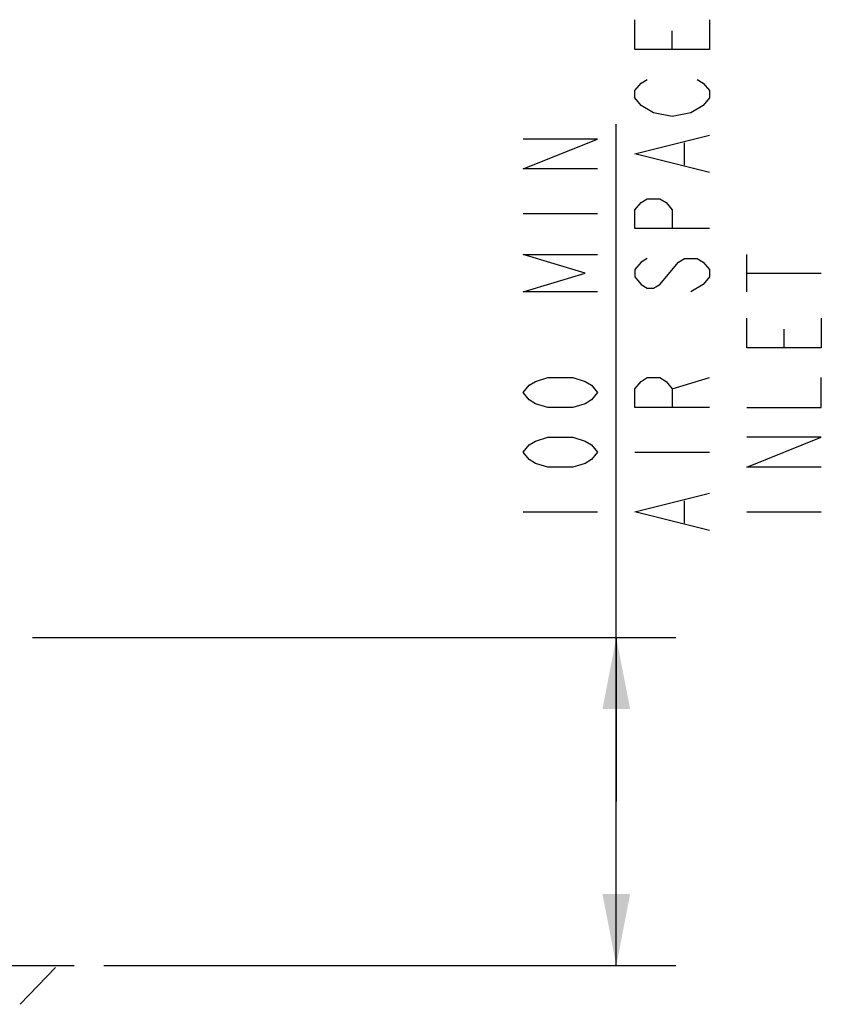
# Model space of a CAD drawing. Header units: inches. Extents: x 0 to 82.7, y 0 to 58.5.
# Tile 6 of 78: x 19.2 to 27.6, y 14.8 to 25.2. Entities that reach past the tile are written whole.
import ezdxf

# ---------------------------------------------------------------- set-up
doc = ezdxf.new("R2010")
doc.units = ezdxf.units.IN
doc.header["$LTSCALE"] = 4.547244
doc.header["$MEASUREMENT"] = 0
doc.layers.get('0').update_dxf_attribs({"linetype": 'CONTINUOUS'})
doc.styles.get("Standard").update_dxf_attribs({"font": 'txt', "width": 0.8})
doc.dimstyles.new('DIMSTYLE_1', dxfattribs={"dimtxt": 0.78125, "dimasz": 0.75, "dimexe": 0.18, "dimexo": 0.0625, "dimgap": 0.09, "dimtad": 1, "dimdec": 1, "dimzin": 4, "dimdsep": 46, "dimtxsty": 'STANDARD', "dimblk": '_FILLED', "dimblk1": '_FILLED', "dimblk2": '_FILLED', "dimcen": 0.09, "dimadec": 0, "dimazin": 0, "dimtfac": 1, "dimtdec": 1, "dimtofl": 0, "dimtmove": 0, "dimatfit": 3, "dimldrblk": '_FILLED', "dimfxl": 1, "dimtolj": 1, "dimtzin": 4, "dimarcsym": 0})

# ---------------------------------------------------------------- blocks, each defined once
blk = doc.blocks.new('_FILLED')
at = {"color": 0, "linetype": 'BYBLOCK'}
blk.add_solid([(0, 0), (-1, 0.193), (-1, -0.193)], dxfattribs=at)
blk = doc.blocks.new('*D1')
at = {"color": 7, "linetype": 'CONTINUOUS'}
for p, q in [((25.471, 16.96), (25.471, 24.058)), ((19.354, 18.679), (25.275, 18.679)), ((25.275, 18.679), (26.096, 18.679)), ((25.471, 18.679), (25.471, 16.96)), ((25.471, 15.241), (25.471, 16.96)), ((20.103, 15.241), (25.275, 15.241)), ((25.275, 15.241), (26.096, 15.241))]:
    blk.add_line(p, q, dxfattribs=at)
at = {"color": 7, "linetype": 'CONTINUOUS', "xscale": 0.75, "yscale": 0.75, "zscale": 0.75}
for p, rotation in [((25.471, 18.679), 90), ((25.471, 15.241), 270)]:
    blk.add_blockref('_FILLED', p, dxfattribs=dict(at, rotation=rotation))

msp = doc.modelspace()

# ---------------------------------------------------------------- linework, layer by layer
at = {"color": 7, "linetype": 'CONTINUOUS'}
for p, q in [((26.057, 24.839), (26.057, 25.034)), ((26.187, 23.628), (26.187, 23.862)), ((24.494, 23.12), (25.275, 23.12)), ((26.838, 22.3), (26.838, 22.69)), ((26.838, 22.495), (27.619, 22.495)), ((26.382, 22.378), (26.252, 22.3)), ((27.229, 21.714), (27.229, 21.909)), ((26.057, 21.284), (26.447, 21.401)), ((25.666, 20.62), (26.447, 20.62)), ((26.187, 19.878), (26.187, 20.112)), ((24.494, 19.995), (25.275, 19.995)), ((26.838, 19.995), (27.619, 19.995)), ((11.204, 15.241), (19.791, 15.241)), ((19.594, 15.223), (19.226, 14.836))]:
    msp.add_line(p, q, dxfattribs=at)
for points in [[(26.447, 25.151), (26.447, 24.839), (25.666, 24.839), (25.666, 25.151)], [(25.861, 24.175), (25.731, 24.253), (25.666, 24.331), (25.666, 24.409), (25.731, 24.487), (25.796, 24.526)], [(26.317, 24.526), (26.382, 24.487), (26.447, 24.409), (26.447, 24.331), (26.382, 24.253)], [(26.382, 24.253), (26.252, 24.175), (26.057, 24.136), (25.861, 24.175)], [(26.447, 23.55), (25.666, 23.745), (26.447, 23.94)], [(25.275, 23.589), (24.494, 23.589), (25.275, 23.901), (24.494, 23.901)], [(26.447, 22.964), (25.666, 22.964), (25.666, 23.159), (25.731, 23.237), (25.796, 23.276), (25.926, 23.276), (25.992, 23.237), (26.057, 23.159), (26.057, 22.964)], [(25.275, 22.3), (24.494, 22.3), (25.145, 22.495), (24.494, 22.69), (25.275, 22.69)], [(25.796, 22.651), (25.731, 22.612), (25.666, 22.534), (25.666, 22.456), (25.731, 22.378), (25.796, 22.339), (25.861, 22.339), (25.926, 22.378), (26.122, 22.612)], [(26.122, 22.612), (26.187, 22.651), (26.317, 22.651), (26.382, 22.612), (26.447, 22.534), (26.447, 22.456), (26.382, 22.378)], [(27.619, 22.026), (27.619, 21.714), (26.838, 21.714), (26.838, 22.026)], [(25.275, 21.245), (25.21, 21.167), (25.145, 21.128), (25.015, 21.089), (24.755, 21.089), (24.624, 21.128), (24.559, 21.167), (24.494, 21.245), (24.559, 21.323), (24.624, 21.362), (24.755, 21.401), (25.015, 21.401), (25.145, 21.362), (25.21, 21.323), (25.275, 21.245)], [(26.447, 21.089), (25.666, 21.089), (25.666, 21.284), (25.731, 21.362), (25.796, 21.401), (25.926, 21.401), (25.992, 21.362), (26.057, 21.284), (26.057, 21.089)], [(26.838, 21.089), (27.619, 21.089), (27.619, 21.401)], [(25.275, 20.62), (25.21, 20.542), (25.145, 20.503), (25.015, 20.464), (24.755, 20.464), (24.624, 20.503), (24.559, 20.542), (24.494, 20.62), (24.559, 20.698), (24.624, 20.737), (24.755, 20.776), (25.015, 20.776), (25.145, 20.737), (25.21, 20.698), (25.275, 20.62)], [(27.619, 20.464), (26.838, 20.464), (27.619, 20.776), (26.838, 20.776)], [(26.447, 19.8), (25.666, 19.995), (26.447, 20.19)]]:
    msp.add_lwpolyline(points, dxfattribs=at)

# ---------------------------------------------------------------- dimensions: what is measured, and where the dimension line sits
dim = msp.add_linear_dim(base=(25.471, 18.679), p1=(20.103, 15.241), p2=(19.354, 18.679), angle=90, text='100 MIN\\PAIR SPACE \\PINLET', dimstyle='DIMSTYLE_1', dxfattribs=at)
dim.commit()
dim.dimension.update_dxf_attribs({"geometry": '*D1', "text_midpoint": (25.275, 19.683), "dimtype": 160})

doc.saveas('drawing.dxf')
